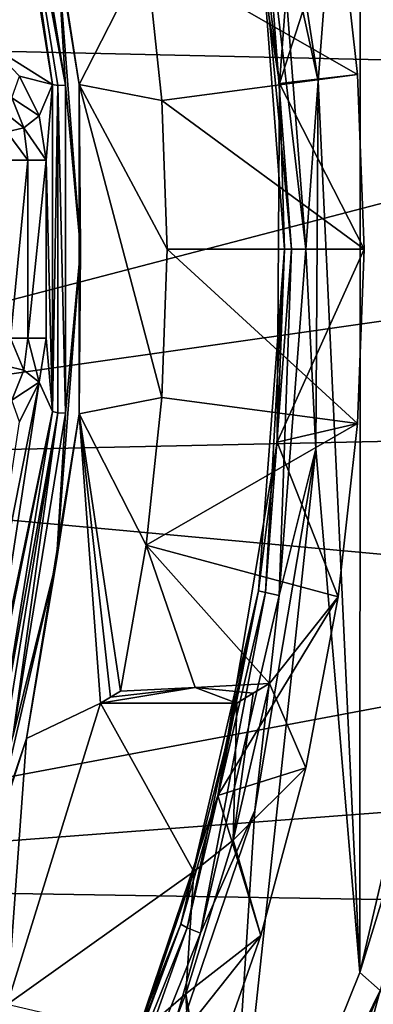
# Model space of a CAD drawing. Header units: metres. Extents: x -237 to 25, y -25 to 25.
# Tile 63 of 165: x -209.55 to -207.57, y -4.24 to 1.29. Entities that reach past the tile are written whole.
import ezdxf

# ---------------------------------------------------------------- set-up
doc = ezdxf.new("R2010")
doc.units = ezdxf.units.M
doc.layers.add('solid_10481232', color=7, linetype='CONTINUOUS')

msp = doc.modelspace()

# ---------------------------------------------------------------- linework, layer by layer
at = {"layer": 'solid_10481232'}
for points in [[(-207.642975, 4.054871, 80.997742), (-207.878754, 0.943761, 81.05661), (-208.193924, 2.986065, 81.135139)], [(-207.642975, 4.054871, 80.997742), (-207.645279, -4.063731, 80.998528), (-207.878754, 0.943761, 81.05661)], [(-207.642975, 4.054871, 80.997742), (-207.177307, -2.056547, 80.881798), (-207.645279, -4.063731, 80.998528)], [(-207.642975, 4.054871, 80.997742), (-207.176788, 2.051559, 80.881561), (-207.177307, -2.056547, 80.881798)], [(-204.096924, 2.886455, 202.872726), (-212.820435, 3.551047, 196.299088), (-213.10495, 1.188847, 196.084717)], [(-208.193924, 2.986065, 81.135139), (-207.878754, 0.943761, 81.05661), (-208.09816, 1.94541, 81.135017)], [(-204.458801, 1.976449, 202.600052), (-204.096924, 2.886455, 202.872726), (-213.10495, 1.188847, 196.084717)], [(-207.9496, 2.914992, 83.319794), (-208.405441, 2.920867, 81.497467), (-208.097, 0.930969, 81.420563)], [(-208.214767, 1.91998, 81.331009), (-208.097, 0.930969, 81.420563), (-208.405441, 2.920867, 81.497467)], [(-207.768158, 1.954016, 83.241386), (-207.9496, 2.914992, 83.319794), (-208.097, 0.930969, 81.420563)], [(-209.725754, 1.146879, 81.094269), (-209.66571, 2.736025, 81.0793), (-209.371414, 0.925323, 81.00592)], [(-209.633728, 2.733095, 81.135071), (-209.371414, 0.925323, 81.00592), (-209.66571, 2.736025, 81.0793)], [(-209.592606, 2.739611, 81.193687), (-209.298248, 0.921615, 81.120293), (-209.633728, 2.733095, 81.135071)], [(-209.633728, 2.733095, 81.135071), (-209.340073, 0.919423, 81.061852), (-209.371414, 0.925323, 81.00592)], [(-209.298248, 0.921615, 81.120293), (-209.340073, 0.919423, 81.061852), (-209.633728, 2.733095, 81.135071)], [(-209.347656, 1.750515, 81.210007), (-209.298248, 0.921615, 81.120293), (-209.592606, 2.739611, 81.193687)], [(-209.517197, 2.749485, 81.334961), (-209.221771, 0.924937, 81.261307), (-209.347656, 1.750515, 81.210007)], [(-208.844284, 1.663317, 83.130539), (-209.221771, 0.924937, 81.261307), (-209.517197, 2.749485, 81.334961)], [(-204.680557, 0.999993, 202.432953), (-204.458801, 1.976449, 202.600052), (-213.10495, 1.188847, 196.084717)], [(-208.844284, 1.663317, 83.130539), (-207.768158, 1.954016, 83.241386), (-207.658722, 0.980265, 83.194344)], [(-208.175797, 1.930179, 81.221169), (-208.09816, 1.94541, 81.135017), (-207.9496, 0.000048, 81.097977)], [(-207.878754, 0.943761, 81.05661), (-207.9496, 0.000048, 81.097977), (-208.09816, 1.94541, 81.135017)], [(-207.658722, 0.980265, 83.194344), (-207.768158, 1.954016, 83.241386), (-208.097, 0.930969, 81.420563)], [(-208.214767, 1.91998, 81.331009), (-208.175797, 1.930179, 81.221169), (-208.028397, 0.000048, 81.184418)], [(-208.068161, 0.000048, 81.294449), (-208.097, 0.930969, 81.420563), (-208.214767, 1.91998, 81.331009)], [(-208.068161, 0.000048, 81.294449), (-208.214767, 1.91998, 81.331009), (-208.028397, 0.000048, 81.184418)], [(-208.028397, 0.000048, 81.184418), (-208.175797, 1.930179, 81.221169), (-207.9496, 0.000048, 81.097977)], [(-209.347656, 1.750515, 81.210007), (-209.213974, 0.000048, 81.176682), (-209.298248, 0.921615, 81.120293)], [(-209.221771, 0.924937, 81.261307), (-209.213974, 0.000048, 81.176682), (-209.347656, 1.750515, 81.210007)], [(-208.756866, 0.83404, 83.096336), (-209.221771, 0.924937, 81.261307), (-208.844284, 1.663317, 83.130539)], [(-208.756866, 0.83404, 83.096336), (-208.844284, 1.663317, 83.130539), (-207.658722, 0.980265, 83.194344)], [(-204.680557, 0.999993, 202.432953), (-213.10495, 1.188847, 196.084717), (-213.105362, -1.20156, 196.084442)], [(-209.554871, 0.970767, 81.051666), (-209.725754, 1.146879, 81.094269), (-209.371414, 0.925323, 81.00592)], [(-204.755234, -0.00962, 202.376694), (-204.680557, 0.999993, 202.432953), (-213.105362, -1.20156, 196.084442)], [(-209.599091, 0.849691, 81.044746), (-209.554871, 0.970767, 81.051666), (-209.44455, 0.748102, 81.024155)], [(-209.44455, 0.748102, 81.024155), (-209.554871, 0.970767, 81.051666), (-209.371414, 0.925323, 81.00592)], [(-208.756866, 0.83404, 83.096336), (-207.658722, 0.980265, 83.194344), (-207.622147, 0.000254, 83.178665)], [(-207.622147, 0.000254, 83.178665), (-207.658722, 0.980265, 83.194344), (-208.097, 0.930969, 81.420563)], [(-207.878754, 0.943761, 81.05661), (-207.892975, -1.121342, 81.060211), (-207.9496, 0.000048, 81.097977)], [(-207.645279, -4.063731, 80.998528), (-207.892975, -1.121342, 81.060211), (-207.878754, 0.943761, 81.05661)], [(-209.40625, 0.500048, 81.01461), (-209.44455, 0.748102, 81.024155), (-209.371414, 0.925323, 81.00592)], [(-209.40625, 0.500048, 81.01461), (-209.371414, 0.925323, 81.00592), (-209.370422, -0.912899, 81.005676)], [(-209.340073, 0.919423, 81.061852), (-209.370422, -0.912899, 81.005676), (-209.371414, 0.925323, 81.00592)], [(-209.340073, 0.919423, 81.061852), (-209.340073, -0.919327, 81.061852), (-209.370422, -0.912899, 81.005676)], [(-209.298248, 0.921615, 81.120293), (-209.298248, -0.921519, 81.120293), (-209.340073, 0.919423, 81.061852)], [(-209.298248, -0.921519, 81.120293), (-209.340073, -0.919327, 81.061852), (-209.340073, 0.919423, 81.061852)], [(-209.213974, 0.000048, 81.176682), (-209.298248, -0.921519, 81.120293), (-209.298248, 0.921615, 81.120293)], [(-209.221771, 0.924937, 81.261307), (-209.221771, -0.924841, 81.261307), (-209.213974, 0.000048, 81.176682)], [(-208.756866, -0.833947, 83.096336), (-209.221771, -0.924841, 81.261307), (-209.221771, 0.924937, 81.261307)], [(-208.727661, 0.000046, 83.084969), (-209.221771, 0.924937, 81.261307), (-208.756866, 0.83404, 83.096336)], [(-208.756866, -0.833947, 83.096336), (-209.221771, 0.924937, 81.261307), (-208.727661, 0.000046, 83.084969)], [(-207.622147, 0.000254, 83.178665), (-208.097, 0.930969, 81.420563), (-208.109268, -1.084119, 81.423622)], [(-208.068161, 0.000048, 81.294449), (-208.109268, -1.084119, 81.423622), (-208.097, 0.930969, 81.420563)], [(-209.599091, 0.849691, 81.044746), (-209.531311, 0.681037, 81.027847), (-209.686127, 0.80514, 81.014633)], [(-209.599091, 0.849691, 81.044746), (-209.44455, 0.748102, 81.024155), (-209.531311, 0.681037, 81.027847)], [(-208.727661, 0.000046, 83.084969), (-208.756866, 0.83404, 83.096336), (-207.622147, 0.000254, 83.178665)], [(-209.531311, 0.681037, 81.027847), (-209.626984, 0.657975, 80.999886), (-209.686127, 0.80514, 81.014633)], [(-209.531311, 0.681037, 81.027847), (-209.44455, 0.748102, 81.024155), (-209.40625, 0.500048, 81.01461)], [(-209.531311, 0.681037, 81.027847), (-209.508194, 0.500048, 81.022079), (-209.626984, 0.657975, 80.999886)], [(-209.531311, 0.681037, 81.027847), (-209.40625, 0.500048, 81.01461), (-209.508194, 0.500048, 81.022079)], [(-209.508194, 0.500048, 81.022079), (-209.606812, 0.500048, 80.994858), (-209.626984, 0.657975, 80.999886)], [(-209.606812, -0.499952, 80.994858), (-209.606812, 0.500048, 80.994858), (-209.508194, 0.500048, 81.022079)], [(-209.508194, -0.499952, 81.022079), (-209.606812, -0.499952, 80.994858), (-209.508194, 0.500048, 81.022079)], [(-209.508194, -0.499952, 81.022079), (-209.40625, 0.500048, 81.01461), (-209.40625, -0.499952, 81.01461)], [(-209.508194, -0.499952, 81.022079), (-209.508194, 0.500048, 81.022079), (-209.40625, 0.500048, 81.01461)], [(-209.40625, -0.499952, 81.01461), (-209.40625, 0.500048, 81.01461), (-209.370422, -0.912899, 81.005676)], [(-209.213974, 0.000048, 81.176682), (-209.347656, -1.750419, 81.210007), (-209.298248, -0.921519, 81.120293)], [(-209.221771, -0.924841, 81.261307), (-209.347656, -1.750419, 81.210007), (-209.213974, 0.000048, 81.176682)], [(-208.756866, -0.833947, 83.096336), (-208.727661, 0.000046, 83.084969), (-207.658676, -0.979572, 83.194321)], [(-208.727661, 0.000046, 83.084969), (-207.622147, 0.000254, 83.178665), (-207.658676, -0.979572, 83.194321)], [(-208.214767, -1.919884, 81.331009), (-208.109268, -1.084119, 81.423622), (-208.068161, 0.000048, 81.294449)], [(-208.214767, -1.919884, 81.331009), (-208.068161, 0.000048, 81.294449), (-208.175797, -1.930083, 81.221169)], [(-208.175797, -1.930083, 81.221169), (-208.028397, 0.000048, 81.184418), (-208.09816, -1.945314, 81.135017)], [(-208.068161, 0.000048, 81.294449), (-208.028397, 0.000048, 81.184418), (-208.175797, -1.930083, 81.221169)], [(-207.658676, -0.979572, 83.194321), (-207.622147, 0.000254, 83.178665), (-208.109268, -1.084119, 81.423622)], [(-207.892975, -1.121342, 81.060211), (-208.09816, -1.945314, 81.135017), (-207.9496, 0.000048, 81.097977)], [(-208.028397, 0.000048, 81.184418), (-207.9496, 0.000048, 81.097977), (-208.09816, -1.945314, 81.135017)], [(-204.680573, -1.019234, 202.432968), (-204.755234, -0.00962, 202.376694), (-213.105362, -1.20156, 196.084442)], [(-209.531311, -0.680941, 81.027847), (-209.626984, -0.657879, 80.999886), (-209.606812, -0.499952, 80.994858)], [(-209.508194, -0.499952, 81.022079), (-209.531311, -0.680941, 81.027847), (-209.606812, -0.499952, 80.994858)], [(-209.508194, -0.499952, 81.022079), (-209.44455, -0.748006, 81.024155), (-209.531311, -0.680941, 81.027847)], [(-209.508194, -0.499952, 81.022079), (-209.40625, -0.499952, 81.01461), (-209.44455, -0.748006, 81.024155)], [(-209.44455, -0.748006, 81.024155), (-209.40625, -0.499952, 81.01461), (-209.370422, -0.912899, 81.005676)], [(-209.531311, -0.680941, 81.027847), (-209.599091, -0.849595, 81.044746), (-209.626984, -0.657879, 80.999886)], [(-209.531311, -0.680941, 81.027847), (-209.44455, -0.748006, 81.024155), (-209.599091, -0.849595, 81.044746)], [(-209.44455, -0.748006, 81.024155), (-209.742783, -2.688612, 81.098511), (-209.780945, -2.441708, 81.108032)], [(-209.554871, -0.970671, 81.051666), (-209.44455, -0.748006, 81.024155), (-209.780945, -2.441708, 81.108032)], [(-209.370422, -0.912899, 81.005676), (-209.742783, -2.688612, 81.098511), (-209.44455, -0.748006, 81.024155)], [(-209.599091, -0.849595, 81.044746), (-209.44455, -0.748006, 81.024155), (-209.554871, -0.970671, 81.051666)], [(-208.844284, -1.663223, 83.130531), (-209.221771, -0.924841, 81.261307), (-208.756866, -0.833947, 83.096336)], [(-208.844284, -1.663223, 83.130531), (-208.756866, -0.833947, 83.096336), (-207.658676, -0.979572, 83.194321)], [(-209.780731, -2.93672, 81.107979), (-209.370422, -0.912899, 81.005676), (-209.663742, -2.727932, 81.078804)], [(-209.370422, -0.912899, 81.005676), (-209.780731, -2.93672, 81.107979), (-209.742783, -2.688612, 81.098511)], [(-209.340073, -0.919327, 81.061852), (-209.663742, -2.727932, 81.078804), (-209.370422, -0.912899, 81.005676)], [(-209.340073, -0.919327, 81.061852), (-209.633728, -2.733, 81.135071), (-209.663742, -2.727932, 81.078804)], [(-209.592606, -2.739515, 81.193687), (-209.633728, -2.733, 81.135071), (-209.340073, -0.919327, 81.061852)], [(-209.298248, -0.921519, 81.120293), (-209.592606, -2.739515, 81.193687), (-209.340073, -0.919327, 81.061852)], [(-209.347656, -1.750419, 81.210007), (-209.592606, -2.739515, 81.193687), (-209.298248, -0.921519, 81.120293)], [(-209.221771, -0.924841, 81.261307), (-209.517197, -2.74939, 81.334961), (-209.347656, -1.750419, 81.210007)], [(-209.100891, -2.549952, 82.803886), (-209.517197, -2.74939, 81.334961), (-209.221771, -0.924841, 81.261307)], [(-208.98938, -2.483156, 83.187462), (-209.221771, -0.924841, 81.261307), (-208.844284, -1.663223, 83.130531)], [(-209.04509, -2.516554, 82.995659), (-209.221771, -0.924841, 81.261307), (-208.98938, -2.483156, 83.187462)], [(-209.04509, -2.516554, 82.995659), (-209.100891, -2.549952, 82.803886), (-209.221771, -0.924841, 81.261307)], [(-208.844284, -1.663223, 83.130531), (-207.658676, -0.979572, 83.194321), (-207.768127, -1.953757, 83.241364)], [(-207.768127, -1.953757, 83.241364), (-207.658676, -0.979572, 83.194321), (-208.109268, -1.084119, 81.423622)], [(-204.458817, -1.99569, 202.600098), (-204.680573, -1.019234, 202.432968), (-213.105362, -1.20156, 196.084442)], [(-207.768127, -1.953757, 83.241364), (-208.109268, -1.084119, 81.423622), (-208.441925, -3.06987, 81.506561)], [(-208.214767, -1.919884, 81.331009), (-208.441925, -3.06987, 81.506561), (-208.109268, -1.084119, 81.423622)], [(-208.412842, -5.970479, 81.189957), (-208.234894, -3.153484, 81.145515), (-207.892975, -1.121342, 81.060211)], [(-207.645279, -4.063731, 80.998528), (-208.412842, -5.970479, 81.189957), (-207.892975, -1.121342, 81.060211)], [(-207.892975, -1.121342, 81.060211), (-208.234894, -3.153484, 81.145515), (-208.09816, -1.945314, 81.135017)], [(-204.458817, -1.99569, 202.600098), (-213.105362, -1.20156, 196.084442), (-212.82103, -3.567304, 196.298737)], [(-208.56958, -2.463203, 83.205673), (-208.98938, -2.483156, 83.187462), (-208.844284, -1.663223, 83.130531)], [(-208.153107, -2.440779, 83.239937), (-208.844284, -1.663223, 83.130531), (-207.768127, -1.953757, 83.241364)], [(-208.153107, -2.440779, 83.239937), (-208.56958, -2.463203, 83.205673), (-208.844284, -1.663223, 83.130531)], [(-209.347656, -1.750419, 81.210007), (-209.745377, -3.457784, 81.309174), (-209.592606, -2.739515, 81.193687)], [(-209.517197, -2.74939, 81.334961), (-209.745377, -3.457784, 81.309174), (-209.347656, -1.750419, 81.210007)], [(-208.651001, -3.792542, 81.439774), (-208.441925, -3.06987, 81.506561), (-208.214767, -1.919884, 81.331009)], [(-208.651001, -3.792542, 81.439774), (-208.214767, -1.919884, 81.331009), (-208.614334, -3.812687, 81.330513)], [(-208.214767, -1.919884, 81.331009), (-208.175797, -1.930083, 81.221169), (-208.614334, -3.812687, 81.330513)], [(-208.614334, -3.812687, 81.330513), (-208.175797, -1.930083, 81.221169), (-208.540161, -3.842775, 81.245216)], [(-208.175797, -1.930083, 81.221169), (-208.09816, -1.945314, 81.135017), (-208.540161, -3.842775, 81.245216)], [(-208.234894, -3.153484, 81.145515), (-208.540161, -3.842775, 81.245216), (-208.09816, -1.945314, 81.135017)], [(-207.949554, -2.914679, 83.319756), (-207.768127, -1.953757, 83.241364), (-208.441925, -3.06987, 81.506561)], [(-208.153107, -2.440779, 83.239937), (-207.768127, -1.953757, 83.241364), (-207.949554, -2.914679, 83.319756)], [(-204.09697, -2.905696, 202.872772), (-204.458817, -1.99569, 202.600098), (-212.82103, -3.567304, 196.298737)], [(-207.045151, -2.109307, 80.868858), (-207.645279, -4.063731, 80.998528), (-207.177307, -2.056547, 80.881798)], [(-207.045151, -2.109307, 80.868858), (-207.531784, -4.16465, 80.990234), (-207.645279, -4.063731, 80.998528)], [(-209.04509, -2.516554, 82.995659), (-208.56958, -2.463203, 83.205673), (-209.100891, -2.549952, 82.803886)], [(-208.336899, -2.549952, 82.613396), (-209.100891, -2.549952, 82.803886), (-208.56958, -2.463203, 83.205673)], [(-209.04509, -2.516554, 82.995659), (-208.98938, -2.483156, 83.187462), (-208.56958, -2.463203, 83.205673)], [(-208.56958, -2.463203, 83.205673), (-208.153107, -2.440779, 83.239937), (-208.244888, -2.495372, 82.926598)], [(-208.244888, -2.495372, 82.926598), (-208.336899, -2.549952, 82.613396), (-208.56958, -2.463203, 83.205673)], [(-208.356537, -3.321089, 83.326118), (-208.153107, -2.440779, 83.239937), (-207.949554, -2.914679, 83.319756)], [(-208.244888, -2.495372, 82.926598), (-208.153107, -2.440779, 83.239937), (-208.356537, -3.321089, 83.326118)], [(-208.336899, -2.549952, 82.613396), (-208.244888, -2.495372, 82.926598), (-208.356537, -3.321089, 83.326118)], [(-209.100891, -2.549952, 82.803886), (-209.62558, -4.24305, 82.9347), (-209.517197, -2.74939, 81.334961)], [(-208.576767, -3.495845, 82.673203), (-209.62558, -4.24305, 82.9347), (-209.100891, -2.549952, 82.803886)], [(-208.576767, -3.495845, 82.673203), (-209.100891, -2.549952, 82.803886), (-208.336899, -2.549952, 82.613396)], [(-208.576767, -3.495845, 82.673203), (-208.336899, -2.549952, 82.613396), (-208.356537, -3.321089, 83.326118)], [(-209.517197, -2.74939, 81.334961), (-210.099976, -4.498941, 81.480263), (-209.745377, -3.457784, 81.309174)], [(-209.62558, -4.24305, 82.9347), (-210.099976, -4.498941, 81.480263), (-209.517197, -2.74939, 81.334961)], [(-203.606705, -3.717911, 203.242233), (-204.09697, -2.905696, 202.872772), (-212.82103, -3.567304, 196.298737)], [(-208.20163, -3.856671, 83.429527), (-207.949554, -2.914679, 83.319756), (-208.441925, -3.06987, 81.506561)], [(-208.356537, -3.321089, 83.326118), (-207.949554, -2.914679, 83.319756), (-208.20163, -3.856671, 83.429527)], [(-208.20163, -3.856671, 83.429527), (-208.441925, -3.06987, 81.506561), (-209.085953, -4.972548, 81.667137)], [(-208.651001, -3.792542, 81.439774), (-209.085953, -4.972548, 81.667137), (-208.441925, -3.06987, 81.506561)], [(-208.234894, -3.153484, 81.145515), (-208.894943, -5.099813, 81.310135), (-208.540161, -3.842775, 81.245216)], [(-208.412842, -5.970479, 81.189957), (-208.894943, -5.099813, 81.310135), (-208.234894, -3.153484, 81.145515)], [(-208.621658, -4.18376, 83.43969), (-208.356537, -3.321089, 83.326118), (-208.20163, -3.856671, 83.429527)], [(-208.576767, -3.495845, 82.673203), (-208.356537, -3.321089, 83.326118), (-208.621658, -4.18376, 83.43969)], [(-208.889481, -4.41536, 82.751175), (-209.62558, -4.24305, 82.9347), (-208.576767, -3.495845, 82.673203)], [(-208.889481, -4.41536, 82.751175), (-208.576767, -3.495845, 82.673203), (-208.621658, -4.18376, 83.43969)], [(-203.606705, -3.717911, 203.242233), (-212.82103, -3.567304, 196.298737), (-212.25766, -5.854945, 196.723297)], [(-203.606705, -3.717911, 203.242233), (-212.25766, -5.854945, 196.723297), (-211.427795, -8.012175, 197.348663)], [(-208.234741, -9.512793, 199.754837), (-203.606705, -3.717911, 203.242233), (-211.427795, -8.012175, 197.348663)], [(-203.546524, -3.717912, 203.162369), (-203.606705, -3.717911, 203.242233), (-208.234741, -9.512793, 199.754837)], [(-203.546524, -3.717912, 203.162369), (-208.234741, -9.512793, 199.754837), (-208.174545, -9.512794, 199.674973)], [(-203.546524, -3.717912, 203.162369), (-208.174545, -9.512794, 199.674973), (-207.892197, -9.866347, 199.887741)], [(-203.546524, -3.717912, 203.162369), (-207.892197, -9.866347, 199.887741), (-203.26416, -4.071465, 203.375153)], [(-209.366104, -5.571813, 81.618065), (-209.085953, -4.972548, 81.667137), (-208.651001, -3.792542, 81.439774)], [(-209.366104, -5.571813, 81.618065), (-208.651001, -3.792542, 81.439774), (-209.333252, -5.601409, 81.50975)], [(-208.651001, -3.792542, 81.439774), (-208.614334, -3.812687, 81.330513), (-209.333252, -5.601409, 81.50975)], [(-209.333252, -5.601409, 81.50975), (-208.614334, -3.812687, 81.330513), (-209.26474, -5.645613, 81.42588)], [(-208.614334, -3.812687, 81.330513), (-208.540161, -3.842775, 81.245216), (-209.26474, -5.645613, 81.42588)], [(-208.894943, -5.099813, 81.310135), (-209.26474, -5.645613, 81.42588), (-208.540161, -3.842775, 81.245216)], [(-208.52243, -4.773549, 83.570641), (-208.20163, -3.856671, 83.429527), (-209.085953, -4.972548, 81.667137)], [(-208.621658, -4.18376, 83.43969), (-208.20163, -3.856671, 83.429527), (-208.52243, -4.773549, 83.570641)], [(-207.531784, -4.16465, 80.990234), (-208.412842, -5.970479, 81.189957), (-207.645279, -4.063731, 80.998528)], [(-202.677353, -4.684037, 203.942551), (-203.324341, -4.071465, 203.455002), (-207.952377, -9.866345, 199.967606)], [(-207.892197, -9.866347, 199.887741), (-207.952377, -9.866345, 199.967606), (-203.324341, -4.071465, 203.455002)], [(-207.892197, -9.866347, 199.887741), (-203.324341, -4.071465, 203.455002), (-203.26416, -4.071465, 203.375153)], [(-208.94725, -5.02395, 83.58049), (-208.621658, -4.18376, 83.43969), (-208.583466, -4.926079, 83.597664)], [(-208.889481, -4.41536, 82.751175), (-208.621658, -4.18376, 83.43969), (-208.94725, -5.02395, 83.58049)], [(-208.621658, -4.18376, 83.43969), (-208.52243, -4.773549, 83.570641), (-208.583466, -4.926079, 83.597664)], [(-207.531784, -4.16465, 80.990234), (-208.328995, -6.113297, 81.189041), (-208.412842, -5.970479, 81.189957)], [(-207.831436, -5.274642, 81.104752), (-208.328995, -6.113297, 81.189041), (-207.531784, -4.16465, 80.990234)], [(-207.470367, -4.260019, 81.00779), (-207.831436, -5.274642, 81.104752), (-207.531784, -4.16465, 80.990234)]]:
    msp.add_3dface(points, dxfattribs=at)

doc.saveas('drawing.dxf')
